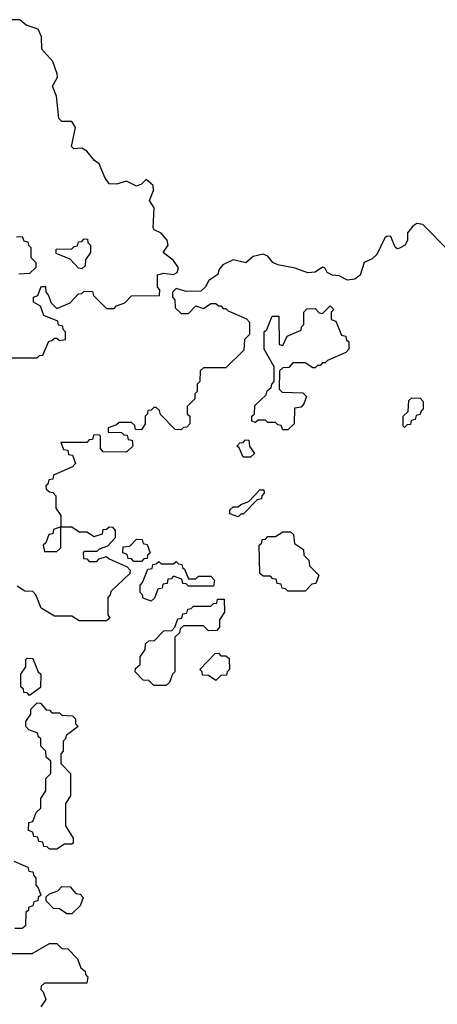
# Model space of a CAD drawing. Extents: x 2776963 to 2884430, y 684484 to 829250.
# Tile 191 of 256: x 2862995 to 2864677, y 777135 to 781104. Entities that reach past the tile are written whole.
import ezdxf

# ---------------------------------------------------------------- set-up
doc = ezdxf.new("R2010")
doc.units = 0

msp = doc.modelspace()

# ---------------------------------------------------------------- linework, layer by layer
at = {"layer": '0CON20XD'}
for points in [[(2862960, 779740), (2863065, 779740), (2863075, 779750), (2863088.3, 779751.7), (2863111.7, 779808.3), (2863125, 779810), (2863135, 779820), (2863145, 779820), (2863155, 779810), (2863180, 779815), (2863180, 779845), (2863170, 779855), (2863168.3, 779868.3), (2863151.7, 779871.7), (2863148.3, 779888.3), (2863091.7, 779911.7), (2863078.3, 779948.3), (2863050, 779965), (2863050, 779985), (2863068.3, 779991.7), (2863081.7, 780028.3), (2863098.3, 780028.3), (2863100, 780005), (2863110, 779995), (2863121.7, 779961.7), (2863145, 779940), (2863198.3, 779961.7), (2863231.7, 779998.3), (2863245, 780000), (2863255, 780010), (2863288.3, 780008.3), (2863291.7, 779991.7), (2863345, 779940), (2863375, 779940), (2863385, 779950), (2863418.3, 779961.7), (2863445, 779990), (2863558.3, 779991.7), (2863560, 780015), (2863550, 780025), (2863550, 780075), (2863575, 780082.5), (2863615, 780076.2), (2863628.8, 780085), (2863633.9, 780103.9), (2863615, 780133.3), (2863572.5, 780165), (2863592.5, 780195), (2863588.8, 780215), (2863565, 780242.5), (2863536.7, 780256.7), (2863532.5, 780265), (2863536.7, 780345), (2863517.5, 780375), (2863533.3, 780415), (2863532.5, 780435), (2863505, 780460), (2863485, 780440), (2863465, 780432.5), (2863425, 780453.3), (2863385, 780440), (2863355, 780442.5), (2863337.3, 780467.3), (2863315, 780522.5), (2863295.9, 780535.9), (2863265, 780573.8), (2863245, 780586), (2863213, 780583), (2863203, 780593), (2863219.2, 780669.2), (2863205, 780693.3), (2863165, 780693.3), (2863152.5, 780705), (2863143.8, 780795), (2863127.5, 780835), (2863147.5, 780872.5), (2863146.2, 780885), (2863128.8, 780935), (2863083.8, 780985), (2863083.3, 781035), (2863070, 781065), (2863021.4, 781081.4), (2862995, 781102.5), (2862953.6, 781103.6)], [(2864725, 780170), (2864618.3, 780278.3), (2864595, 780282.5), (2864578.3, 780271.7), (2864557.5, 780245), (2864557.5, 780215), (2864547.5, 780195), (2864525, 780182.5), (2864515, 780180), (2864507, 780187), (2864489.4, 780229.4), (2864475, 780230.8), (2864465.6, 780224.4), (2864433.5, 780156.5), (2864415, 780140), (2864382, 780125), (2864365.9, 780074.1), (2864345, 780057.5), (2864315, 780053.3), (2864281.7, 780071.7), (2864255, 780073.3), (2864233.3, 780085)], [(2862981.7, 780228.3), (2863005, 780230), (2863011.7, 780211.7), (2863028.3, 780208.3), (2863030, 780195), (2863040, 780185), (2863040, 780145), (2863060, 780125), (2863060, 780105), (2863035, 780080), (2862991.7, 780078.3)], [(2863245, 780100), (2863231.7, 780101.7), (2863198.3, 780138.3), (2863141.7, 780161.7), (2863141.7, 780178.3), (2863205, 780180), (2863215, 780190), (2863228.3, 780191.7), (2863231.7, 780208.3), (2863245, 780210), (2863255, 780220), (2863268.3, 780218.3), (2863270, 780205), (2863280, 780195), (2863280, 780165), (2863260, 780135), (2863258.3, 780111.7), (2863245, 780100)], [(2864233.3, 780085), (2864223.3, 780103.3), (2864215, 780106.7), (2864185, 780086.2), (2864155, 780083.8), (2864105, 780102.5), (2864035, 780115.7), (2864014.5, 780124.5), (2863995, 780150), (2863975, 780158.8), (2863935, 780148.8), (2863906.4, 780123.6), (2863855, 780135.7), (2863813.3, 780115), (2863796.7, 780095), (2863793.3, 780076.7), (2863757, 780053), (2863743.8, 780026.2), (2863725, 780010), (2863665, 780007.5), (2863625, 780020), (2863610, 780005), (2863610, 779985), (2863620, 779975), (2863621.7, 779941.7), (2863645, 779920), (2863675, 779920), (2863705, 779950), (2863735, 779940), (2863765, 779960), (2863785, 779960), (2863795, 779950), (2863805, 779950), (2863815, 779940), (2863825, 779940), (2863835, 779930), (2863908.3, 779898.3), (2863920, 779885), (2863920, 779835), (2863900, 779815), (2863898.3, 779771.7), (2863825, 779700), (2863735, 779700), (2863721.7, 779688.3), (2863720, 779645), (2863710, 779635), (2863710, 779605), (2863700, 779595), (2863700, 779575), (2863670, 779545), (2863670, 779515), (2863680, 779505), (2863680, 779475), (2863668.3, 779461.7), (2863655, 779460), (2863645, 779450), (2863621.7, 779451.7), (2863561.7, 779511.7), (2863558.3, 779528.3), (2863545, 779540), (2863535, 779540), (2863525, 779530), (2863511.7, 779528.3), (2863510, 779515), (2863500, 779505), (2863500, 779475), (2863485, 779450), (2863461.7, 779451.7), (2863458.3, 779468.3), (2863445, 779480), (2863395, 779480), (2863385, 779470), (2863351.7, 779458.3), (2863351.7, 779441.7), (2863405, 779440), (2863415, 779430), (2863428.3, 779428.3), (2863431.7, 779411.7), (2863448.3, 779408.3), (2863450, 779385), (2863425, 779360), (2863331.7, 779361.7), (2863320, 779375), (2863320, 779425), (2863315, 779430), (2863291.7, 779428.3), (2863288.3, 779411.7), (2863275, 779410), (2863265, 779400), (2863160, 779400), (2863171.7, 779371.7), (2863188.3, 779368.3), (2863191.7, 779351.7), (2863208.3, 779348.3), (2863220, 779315), (2863208.3, 779301.7), (2863131.7, 779268.3), (2863128.3, 779251.7), (2863111.7, 779248.3), (2863108.3, 779231.7), (2863100, 779225), (2863101.7, 779211.7), (2863115, 779200), (2863128.3, 779198.3), (2863140, 779185), (2863140, 779135), (2863160, 779105), (2863160, 779060), (2863205, 779060), (2863235, 779040), (2863265, 779040), (2863295, 779020), (2863328.3, 779031.7), (2863331.7, 779048.3), (2863345, 779050), (2863355, 779060), (2863368.3, 779058.3), (2863380, 779045), (2863380, 779015), (2863348.3, 778981.7), (2863315, 778970), (2863305, 778960), (2863255, 778960), (2863250, 778955), (2863251.7, 778931.7), (2863265, 778930), (2863275, 778920), (2863305, 778920), (2863315, 778930), (2863345, 778940), (2863355, 778930), (2863428.3, 778898.3), (2863440, 778885), (2863438.3, 778871.7), (2863361.7, 778798.3), (2863360, 778785), (2863350, 778775), (2863350, 778705), (2863358.3, 778691.7), (2863345, 778680), (2863235, 778680), (2863205, 778700), (2863135, 778700), (2863081.7, 778731.7), (2863060, 778785), (2863048.3, 778798.3), (2863015, 778800), (2862985, 778820)], [(2864075, 779450), (2864055, 779450), (2864048.3, 779468.3), (2864035, 779470), (2864025, 779480), (2863995, 779480), (2863985, 779490), (2863955, 779490), (2863945, 779480), (2863930, 779485), (2863930, 779505), (2863940, 779515), (2863941.7, 779548.3), (2863988.3, 779591.7), (2863991.7, 779608.3), (2864008.3, 779621.7), (2864010, 779635), (2864020, 779645), (2864020, 779705), (2863980, 779775), (2863980, 779845), (2863990, 779855), (2864011.7, 779908.3), (2864038.3, 779908.3), (2864040, 779795), (2864055, 779790), (2864071.7, 779828.3), (2864128.3, 779851.7), (2864130, 779865), (2864140, 779875), (2864140, 779925), (2864151.7, 779938.3), (2864185, 779940), (2864201.7, 779921.7), (2864215, 779920), (2864245, 779950), (2864260, 779935), (2864250, 779925), (2864250, 779895), (2864268.3, 779888.3), (2864291.7, 779831.7), (2864308.3, 779828.3), (2864310, 779815), (2864320, 779805), (2864320, 779775), (2864308.3, 779761.7), (2864235, 779730), (2864225, 779720), (2864215, 779720), (2864205, 779710), (2864195, 779710), (2864185, 779700), (2864175, 779700), (2864145, 779720), (2864095, 779720), (2864078.3, 779701.7), (2864055, 779700), (2864041.7, 779688.3), (2864040, 779615), (2864051.7, 779601.7), (2864135, 779600), (2864150, 779585), (2864140, 779555), (2864128.3, 779541.7), (2864101.7, 779538.3), (2864100, 779475), (2864075, 779450)], [(2864545, 779460), (2864540, 779465), (2864540, 779505), (2864560, 779525), (2864561.7, 779568.3), (2864575, 779580), (2864608.3, 779578.3), (2864620, 779565), (2864620, 779535), (2864610, 779525), (2864608.3, 779511.7), (2864591.7, 779508.3), (2864588.3, 779491.7), (2864571.7, 779488.3), (2864568.3, 779471.7), (2864555, 779470), (2864545, 779460)], [(2863925, 779340), (2863895, 779340), (2863878.3, 779378.3), (2863870, 779385), (2863881.7, 779398.3), (2863895, 779400), (2863905, 779410), (2863918.3, 779408.3), (2863920, 779385), (2863940, 779355), (2863925, 779340)], [(2863875, 779100), (2863841.7, 779111.7), (2863841.7, 779128.3), (2863855, 779140), (2863875, 779140), (2863885, 779150), (2863918.3, 779161.7), (2863961.7, 779208.3), (2863978.3, 779208.3), (2863980, 779195), (2863970, 779185), (2863968.3, 779171.7), (2863951.7, 779168.3), (2863895, 779110), (2863885, 779110), (2863875, 779100)], [(2863145, 778960), (2863160, 778975), (2863160, 779060), (2863131.7, 779048.3), (2863128.3, 779031.7), (2863111.7, 779028.3), (2863100, 778995), (2863090, 778985), (2863095, 778960), (2863145, 778960)], [(2864145, 778800), (2864075, 778800), (2864065, 778810), (2864051.7, 778811.7), (2864048.3, 778828.3), (2864031.7, 778831.7), (2864028.3, 778848.3), (2864015, 778850), (2864005, 778860), (2863975, 778860), (2863961.7, 778871.7), (2863960, 778985), (2863970, 778995), (2863971.7, 779008.3), (2863985, 779010), (2863995, 779020), (2864025, 779020), (2864055, 779040), (2864085, 779040), (2864098.3, 779028.3), (2864101.7, 778991.7), (2864138.3, 778968.3), (2864140, 778945), (2864160, 778925), (2864161.7, 778901.7), (2864200, 778865), (2864188.3, 778831.7), (2864171.7, 778828.3), (2864145, 778800)], [(2863485, 778920), (2863455, 778920), (2863445, 778930), (2863431.7, 778931.7), (2863428.3, 778948.3), (2863410, 778955), (2863411.7, 778978.3), (2863438.3, 778981.7), (2863465, 779010), (2863488.3, 779008.3), (2863491.7, 778991.7), (2863508.3, 778988.3), (2863520, 778955), (2863510, 778945), (2863508.3, 778931.7), (2863495, 778930), (2863485, 778920)], [(2863525, 778760), (2863491.7, 778771.7), (2863490, 778785), (2863480, 778795), (2863480, 778825), (2863490, 778835), (2863511.7, 778888.3), (2863528.3, 778891.7), (2863531.7, 778908.3), (2863545, 778910), (2863555, 778920), (2863565, 778910), (2863615, 778910), (2863625, 778920), (2863635, 778910), (2863648.3, 778908.3), (2863650, 778895), (2863658.3, 778888.3), (2863675, 778850), (2863705, 778850), (2863715, 778860), (2863765, 778860), (2863780, 778845), (2863775, 778820), (2863675, 778820), (2863665, 778830), (2863651.7, 778831.7), (2863648.3, 778848.3), (2863615, 778860), (2863605, 778850), (2863591.7, 778848.3), (2863588.3, 778831.7), (2863571.7, 778828.3), (2863568.3, 778811.7), (2863551.7, 778808.3), (2863538.3, 778771.7), (2863525, 778760)], [(2863585, 778420), (2863535, 778420), (2863515, 778440), (2863491.7, 778441.7), (2863460, 778475), (2863461.7, 778488.3), (2863480, 778505), (2863480, 778535), (2863500, 778565), (2863501.7, 778588.3), (2863515, 778600), (2863538.3, 778601.7), (2863575, 778640), (2863608.3, 778641.7), (2863620, 778655), (2863631.7, 778688.3), (2863648.3, 778691.7), (2863651.7, 778708.3), (2863668.3, 778711.7), (2863671.7, 778728.3), (2863685, 778730), (2863695, 778740), (2863765, 778740), (2863775, 778750), (2863788.3, 778751.7), (2863791.7, 778768.3), (2863818.3, 778768.3), (2863820, 778715), (2863800, 778685), (2863800, 778655), (2863788.3, 778641.7), (2863755, 778640), (2863735, 778660), (2863655, 778660), (2863641.7, 778648.3), (2863638.3, 778631.7), (2863620, 778615), (2863620, 778475), (2863610, 778465), (2863598.3, 778431.7), (2863585, 778420)], [(2863035, 778380), (2863025, 778390), (2863011.7, 778391.7), (2863010, 778405), (2863000, 778415), (2863000, 778465), (2863020, 778495), (2863020, 778525), (2863025, 778530), (2863048.3, 778528.3), (2863070, 778475), (2863080, 778465), (2863078.3, 778411.7), (2863035, 778380)], [(2863785, 778440), (2863755, 778460), (2863731.7, 778461.7), (2863730, 778475), (2863720, 778485), (2863781.7, 778548.3), (2863795, 778550), (2863805, 778540), (2863825, 778540), (2863838.3, 778528.3), (2863840, 778485), (2863830, 778475), (2863828.3, 778461.7), (2863805, 778460), (2863785, 778440)], [(2863145, 777760), (2863115, 777760), (2863105, 777770), (2863091.7, 777771.7), (2863088.3, 777788.3), (2863071.7, 777791.7), (2863068.3, 777808.3), (2863051.7, 777811.7), (2863048.3, 777828.3), (2863030, 777835), (2863031.7, 777868.3), (2863048.3, 777871.7), (2863061.7, 777908.3), (2863080, 777925), (2863080, 777965), (2863100, 777995), (2863100, 778045), (2863120, 778065), (2863120, 778115), (2863101.7, 778131.7), (2863100, 778155), (2863080, 778175), (2863080, 778205), (2863070, 778215), (2863068.3, 778228.3), (2863031.7, 778241.7), (2863020, 778255), (2863020, 778275), (2863040, 778305), (2863040, 778325), (2863065, 778350), (2863078.3, 778348.3), (2863101.7, 778321.7), (2863115, 778320), (2863125, 778310), (2863155, 778310), (2863165, 778300), (2863208.3, 778298.3), (2863220, 778285), (2863220, 778265), (2863230, 778255), (2863181.7, 778218.3), (2863180, 778205), (2863170, 778195), (2863170, 778155), (2863160, 778145), (2863160, 778105), (2863200, 778065), (2863200, 777975), (2863180, 777945), (2863180, 777855), (2863210, 777805), (2863210, 777785), (2863205, 777780), (2863175, 777780), (2863145, 777760)], [(2862971.7, 777711.7), (2863028.3, 777688.3), (2863031.7, 777671.7), (2863048.3, 777668.3), (2863050, 777655), (2863060, 777645), (2863060, 777615), (2863070, 777605), (2863080, 777575), (2863070, 777565), (2863068.3, 777551.7), (2863051.7, 777548.3), (2863048.3, 777531.7), (2863030, 777525), (2863030, 777515), (2863020, 777505), (2863018.3, 777451.7), (2863005, 777440), (2862975, 777440)], [(2863205, 777500), (2863185, 777500), (2863155, 777520), (2863131.7, 777521.7), (2863101.7, 777551.7), (2863101.7, 777568.3), (2863115, 777580), (2863148.3, 777591.7), (2863165, 777610), (2863198.3, 777608.3), (2863221.7, 777581.7), (2863238.3, 777578.3), (2863250, 777565), (2863238.3, 777531.7), (2863205, 777500)], [(2862935, 777340), (2863045, 777340), (2863115, 777380), (2863145, 777380), (2863165, 777360), (2863188.3, 777358.3), (2863228.3, 777318.3), (2863241.7, 777281.7), (2863258.3, 777268.3), (2863260, 777255), (2863270, 777245), (2863265, 777220), (2863095, 777220), (2863081.7, 777208.3), (2863080, 777195), (2863090, 777185), (2863100, 777155), (2863080, 777125)]]:
    msp.add_lwpolyline(points, dxfattribs=at)

doc.saveas('drawing.dxf')
